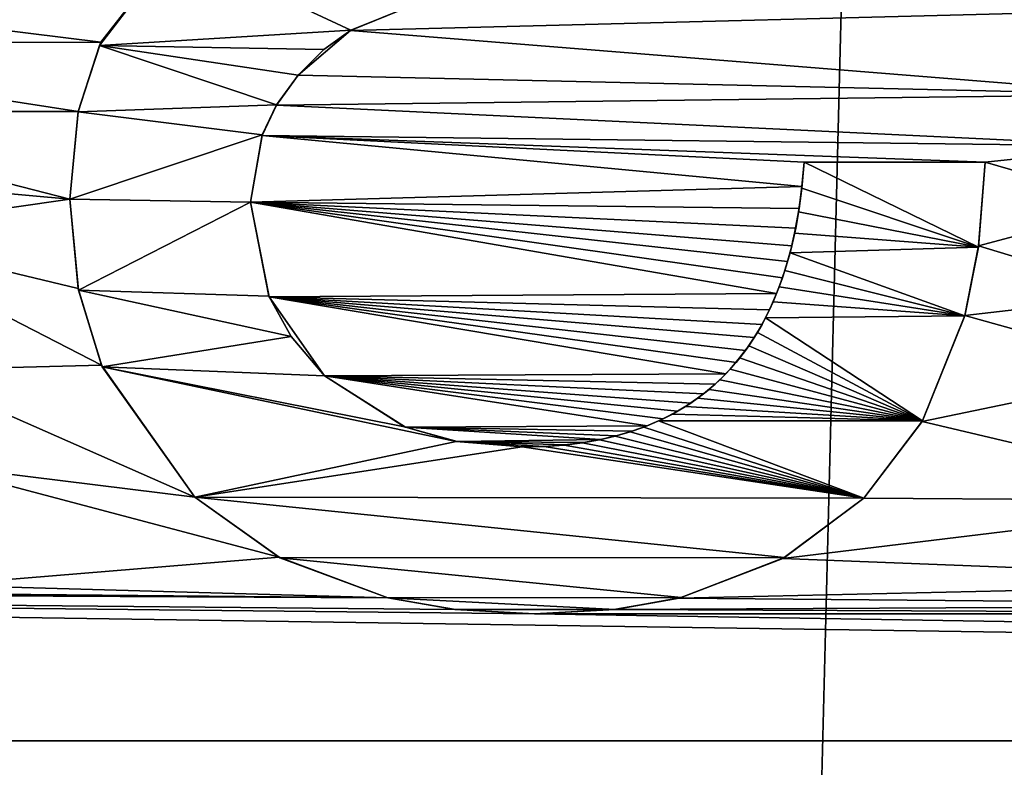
# Model space of a CAD drawing. Header units: millimetres. Extents: x -65 to 65, y -82 to 87.
# Tile 212 of 223: x -0.99 to 1.54, y 66.78 to 68.7. Entities that reach past the tile are written whole.
import ezdxf

# ---------------------------------------------------------------- set-up
doc = ezdxf.new("R2010")
doc.units = ezdxf.units.MM
doc.header["$LTSCALE"] = 101.851852
for name, color, linetype in [('1051', 7, 'CONTINUOUS'), ('1052', 7, 'CONTINUOUS'), ('1053', 7, 'CONTINUOUS'), ('1054', 7, 'CONTINUOUS'), ('1055', 7, 'CONTINUOUS'), ('1056', 7, 'CONTINUOUS'), ('1072', 7, 'CONTINUOUS'), ('1073', 7, 'CONTINUOUS'), ('1074', 7, 'CONTINUOUS'), ('1075', 7, 'CONTINUOUS'), ('1076', 7, 'CONTINUOUS'), ('812', 7, 'CONTINUOUS'), ('817', 7, 'CONTINUOUS'), ('845', 7, 'CONTINUOUS')]:
    doc.layers.add(name, color=color, linetype=linetype)

msp = doc.modelspace()

# ---------------------------------------------------------------- linework, layer by layer
at = {"layer": '1051', "linetype": 'CONTINUOUS'}
for points in [[(1.0241, 68.3335, 85), (1.4874, 68.3335, 85), (1.4874, 68.3335, 84.5), (1.0241, 68.3335, 85)], [(1.0241, 68.3335, 84.5), (1.0241, 68.3335, 85), (1.4874, 68.3335, 84.5), (1.0241, 68.3335, 84.5)]]:
    msp.add_3dface(points, dxfattribs=at)
at = {"layer": '1052', "linetype": 'CONTINUOUS'}
for points in [[(1.4706, 68.1191, 85), (1.4702, 68.1162, 84.5), (1.4874, 68.3335, 84.5), (1.4706, 68.1191, 85)], [(1.4874, 68.3335, 85), (1.4706, 68.1191, 85), (1.4874, 68.3335, 84.5), (1.4874, 68.3335, 85)], [(1.4355, 67.9411, 85), (1.4353, 67.94, 84.5), (1.4702, 68.1162, 84.5), (1.4355, 67.9411, 85)], [(1.4706, 68.1191, 85), (1.4355, 67.9411, 85), (1.4702, 68.1162, 84.5), (1.4706, 68.1191, 85)], [(1.4355, 67.9411, 85), (1.3264, 67.6688, 85), (1.4353, 67.94, 84.5), (1.4355, 67.9411, 85)], [(1.3264, 67.6688, 85), (1.3275, 67.6708, 84.5), (1.4353, 67.94, 84.5), (1.3264, 67.6688, 85)], [(1.3264, 67.6688, 85), (1.1768, 67.4728, 85), (1.3275, 67.6708, 84.5), (1.3264, 67.6688, 85)], [(1.1768, 67.4728, 85), (1.1768, 67.4728, 84.5), (1.3275, 67.6708, 84.5), (1.1768, 67.4728, 85)]]:
    msp.add_3dface(points, dxfattribs=at)
at = {"layer": '1053', "linetype": 'CONTINUOUS'}
for points in [[(1.1768, 67.4728, 85), (0.9695, 67.318, 85), (1.1768, 67.4728, 84.5), (1.1768, 67.4728, 85)], [(0.9695, 67.318, 85), (0.9739, 67.3204, 84.5), (1.1768, 67.4728, 84.5), (0.9695, 67.318, 85)], [(0.9695, 67.318, 85), (0.7037, 67.2169, 85), (0.709, 67.2182, 84.5), (0.9695, 67.318, 85)], [(0.9695, 67.318, 85), (0.709, 67.2182, 84.5), (0.9739, 67.3204, 84.5), (0.9695, 67.318, 85)], [(0.7037, 67.2169, 85), (0.536, 67.1875, 85), (0.5395, 67.1879, 84.5), (0.7037, 67.2169, 85)], [(0.7037, 67.2169, 85), (0.5395, 67.1879, 84.5), (0.709, 67.2182, 84.5), (0.7037, 67.2169, 85)], [(0.536, 67.1875, 85), (0.3327, 67.1763, 85), (0.5395, 67.1879, 84.5), (0.536, 67.1875, 85)], [(0.3327, 67.1763, 85), (0.3327, 67.1763, 84.5), (0.5395, 67.1879, 84.5), (0.3327, 67.1763, 85)]]:
    msp.add_3dface(points, dxfattribs=at)
at = {"layer": '1054', "linetype": 'CONTINUOUS'}
for points in [[(-0.3212, 67.3216, 85), (-0.537, 67.4757, 85), (-0.319, 67.3203, 84.5), (-0.3212, 67.3216, 85)], [(-0.537, 67.4757, 85), (-0.537, 67.4757, 84.5), (-0.319, 67.3203, 84.5), (-0.537, 67.4757, 85)], [(-0.0425, 67.2174, 85), (-0.3212, 67.3216, 85), (-0.0425, 67.2174, 84.5), (-0.0425, 67.2174, 85)], [(-0.3212, 67.3216, 85), (-0.319, 67.3203, 84.5), (-0.0425, 67.2174, 84.5), (-0.3212, 67.3216, 85)], [(0.1311, 67.1873, 85), (-0.0425, 67.2174, 85), (0.1291, 67.1875, 84.5), (0.1311, 67.1873, 85)], [(-0.0425, 67.2174, 85), (-0.0425, 67.2174, 84.5), (0.1291, 67.1875, 84.5), (-0.0425, 67.2174, 85)], [(0.1311, 67.1873, 85), (0.1291, 67.1875, 84.5), (0.3327, 67.1763, 84.5), (0.1311, 67.1873, 85)], [(0.3327, 67.1763, 85), (0.1311, 67.1873, 85), (0.3327, 67.1763, 84.5), (0.3327, 67.1763, 85)]]:
    msp.add_3dface(points, dxfattribs=at)
at = {"layer": '1055', "linetype": 'CONTINUOUS'}
for points in [[(-0.8363, 68.0098, 85), (-0.8578, 68.2385, 85), (-0.8355, 68.0057, 84.5), (-0.8363, 68.0098, 85)], [(-0.8578, 68.2385, 85), (-0.8578, 68.2385, 84.5), (-0.8355, 68.0057, 84.5), (-0.8578, 68.2385, 85)], [(-0.7766, 67.8138, 85), (-0.8363, 68.0098, 85), (-0.8355, 68.0057, 84.5), (-0.7766, 67.8138, 85)], [(-0.7766, 67.8138, 85), (-0.8355, 68.0057, 84.5), (-0.7747, 67.8094, 84.5), (-0.7766, 67.8138, 85)], [(-0.537, 67.4757, 85), (-0.7766, 67.8138, 85), (-0.537, 67.4757, 84.5), (-0.537, 67.4757, 85)], [(-0.7766, 67.8138, 85), (-0.7747, 67.8094, 84.5), (-0.537, 67.4757, 84.5), (-0.7766, 67.8138, 85)]]:
    msp.add_3dface(points, dxfattribs=at)
at = {"layer": '1056', "linetype": 'CONTINUOUS'}
for points in [[(-0.7776, 68.6412, 85), (-0.5777, 68.8917, 85), (-0.589, 68.8827, 84.5), (-0.7776, 68.6412, 85)], [(-0.7776, 68.6412, 85), (-0.589, 68.8827, 84.5), (-0.7815, 68.6326, 84.5), (-0.7776, 68.6412, 85)], [(-0.836, 68.4635, 85), (-0.7776, 68.6412, 85), (-0.7815, 68.6326, 84.5), (-0.836, 68.4635, 85)], [(-0.836, 68.4635, 85), (-0.7815, 68.6326, 84.5), (-0.8362, 68.4626, 84.5), (-0.836, 68.4635, 85)], [(-0.8578, 68.2385, 85), (-0.836, 68.4635, 85), (-0.8578, 68.2385, 84.5), (-0.8578, 68.2385, 85)], [(-0.836, 68.4635, 85), (-0.8362, 68.4626, 84.5), (-0.8578, 68.2385, 84.5), (-0.836, 68.4635, 85)]]:
    msp.add_3dface(points, dxfattribs=at)
at = {"layer": '1072', "linetype": 'CONTINUOUS'}
for points in [[(0.0196, 68.7351, 85), (-0.1387, 68.6713, 85), (0.0196, 68.7351, 84.5), (0.0196, 68.7351, 85)], [(-0.1387, 68.6713, 85), (-0.1377, 68.6719, 84.5), (0.0196, 68.7351, 84.5), (-0.1387, 68.6713, 85)], [(-0.1387, 68.6713, 85), (-0.2727, 68.5564, 85), (-0.207, 68.6219, 84.5), (-0.1387, 68.6713, 85)], [(-0.1387, 68.6713, 85), (-0.207, 68.6219, 84.5), (-0.1377, 68.6719, 84.5), (-0.1387, 68.6713, 85)], [(-0.2727, 68.5564, 85), (-0.2727, 68.5564, 84.5), (-0.207, 68.6219, 84.5), (-0.2727, 68.5564, 85)]]:
    msp.add_3dface(points, dxfattribs=at)
at = {"layer": '1073', "linetype": 'CONTINUOUS'}
for points in [[(-0.2727, 68.5564, 85), (-0.3279, 68.4799, 85), (-0.2727, 68.5564, 84.5), (-0.2727, 68.5564, 85)], [(-0.3279, 68.4799, 85), (-0.3276, 68.4804, 84.5), (-0.2727, 68.5564, 84.5), (-0.3279, 68.4799, 85)], [(-0.3279, 68.4799, 85), (-0.365, 68.4021, 85), (-0.3645, 68.4036, 84.5), (-0.3279, 68.4799, 85)], [(-0.3279, 68.4799, 85), (-0.3645, 68.4036, 84.5), (-0.3276, 68.4804, 84.5), (-0.3279, 68.4799, 85)], [(-0.365, 68.4021, 85), (-0.3944, 68.2313, 85), (-0.3645, 68.4036, 84.5), (-0.365, 68.4021, 85)], [(-0.3944, 68.2313, 85), (-0.3944, 68.2313, 84.5), (-0.3645, 68.4036, 84.5), (-0.3944, 68.2313, 85)]]:
    msp.add_3dface(points, dxfattribs=at)
at = {"layer": '1074', "linetype": 'CONTINUOUS'}
for points in [[(-0.3944, 68.2313, 85), (-0.3466, 67.9883, 85), (-0.3944, 68.2313, 84.5), (-0.3944, 68.2313, 85)], [(-0.3466, 67.9883, 85), (-0.3475, 67.9906, 84.5), (-0.3944, 68.2313, 84.5), (-0.3466, 67.9883, 85)], [(-0.3466, 67.9883, 85), (-0.2903, 67.8867, 84.5), (-0.3475, 67.9906, 84.5), (-0.3466, 67.9883, 85)], [(-0.3466, 67.9883, 85), (-0.2049, 67.7864, 85), (-0.2903, 67.8867, 84.5), (-0.3466, 67.9883, 85)], [(-0.2049, 67.7864, 85), (-0.2049, 67.7864, 84.5), (-0.2903, 67.8867, 84.5), (-0.2049, 67.7864, 85)]]:
    msp.add_3dface(points, dxfattribs=at)
at = {"layer": '1075', "linetype": 'CONTINUOUS'}
for points in [[(-0.2049, 67.7864, 85), (0.0027, 67.6543, 85), (-0.2049, 67.7864, 84.5), (-0.2049, 67.7864, 85)], [(0.0027, 67.6543, 85), (-0.0004, 67.6554, 84.5), (-0.2049, 67.7864, 84.5), (0.0027, 67.6543, 85)], [(0.0027, 67.6543, 85), (0.1326, 67.6184, 84.5), (-0.0004, 67.6554, 84.5), (0.0027, 67.6543, 85)], [(0.0027, 67.6543, 85), (0.135, 67.618, 85), (0.1326, 67.6184, 84.5), (0.0027, 67.6543, 85)], [(0.135, 67.618, 85), (0.3018, 67.604, 85), (0.1326, 67.6184, 84.5), (0.135, 67.618, 85)], [(0.3018, 67.604, 85), (0.3018, 67.604, 84.5), (0.1326, 67.6184, 84.5), (0.3018, 67.604, 85)]]:
    msp.add_3dface(points, dxfattribs=at)
at = {"layer": '1076', "linetype": 'CONTINUOUS'}
for points in [[(1.0184, 68.2712, 85), (1.0241, 68.3335, 85), (1.0179, 68.2669, 84.5), (1.0184, 68.2712, 85)], [(1.0241, 68.3335, 85), (1.0241, 68.3335, 84.5), (1.0179, 68.2669, 84.5), (1.0241, 68.3335, 85)], [(1.0112, 68.2149, 85), (1.0179, 68.2669, 84.5), (1.0098, 68.2062, 84.5), (1.0112, 68.2149, 85)], [(1.0112, 68.2149, 85), (1.0184, 68.2712, 85), (1.0179, 68.2669, 84.5), (1.0112, 68.2149, 85)], [(1.0023, 68.1648, 85), (1.0112, 68.2149, 85), (1.0098, 68.2062, 84.5), (1.0023, 68.1648, 85)], [(1.0023, 68.1648, 85), (1.0098, 68.2062, 84.5), (0.9996, 68.1515, 84.5), (1.0023, 68.1648, 85)], [(0.9925, 68.1196, 85), (1.0023, 68.1648, 85), (0.9996, 68.1515, 84.5), (0.9925, 68.1196, 85)], [(0.9925, 68.1196, 85), (0.9996, 68.1515, 84.5), (0.9878, 68.1015, 84.5), (0.9925, 68.1196, 85)], [(0.9816, 68.0789, 85), (0.9925, 68.1196, 85), (0.9878, 68.1015, 84.5), (0.9816, 68.0789, 85)], [(0.9816, 68.0789, 85), (0.9878, 68.1015, 84.5), (0.9746, 68.056, 84.5), (0.9816, 68.0789, 85)], [(0.9683, 68.0373, 85), (0.9816, 68.0789, 85), (0.9746, 68.056, 84.5), (0.9683, 68.0373, 85)], [(0.9533, 67.9969, 85), (0.9683, 68.0373, 85), (0.9601, 68.0143, 84.5), (0.9533, 67.9969, 85)], [(0.9683, 68.0373, 85), (0.9746, 68.056, 84.5), (0.9601, 68.0143, 84.5), (0.9683, 68.0373, 85)], [(0.9533, 67.9969, 85), (0.9601, 68.0143, 84.5), (0.9445, 67.9759, 84.5), (0.9533, 67.9969, 85)], [(0.9351, 67.9554, 85), (0.9533, 67.9969, 85), (0.9445, 67.9759, 84.5), (0.9351, 67.9554, 85)], [(0.9351, 67.9554, 85), (0.9445, 67.9759, 84.5), (0.925, 67.935, 84.5), (0.9351, 67.9554, 85)], [(0.916, 67.918, 85), (0.925, 67.935, 84.5), (0.9042, 67.8976, 84.5), (0.916, 67.918, 85)], [(0.916, 67.918, 85), (0.9351, 67.9554, 85), (0.925, 67.935, 84.5), (0.916, 67.918, 85)], [(0.8958, 67.8841, 85), (0.916, 67.918, 85), (0.9042, 67.8976, 84.5), (0.8958, 67.8841, 85)], [(0.8736, 67.8514, 85), (0.8958, 67.8841, 85), (0.8821, 67.8633, 84.5), (0.8736, 67.8514, 85)], [(0.8958, 67.8841, 85), (0.9042, 67.8976, 84.5), (0.8821, 67.8633, 84.5), (0.8958, 67.8841, 85)], [(0.8736, 67.8514, 85), (0.8821, 67.8633, 84.5), (0.8587, 67.8319, 84.5), (0.8736, 67.8514, 85)], [(0.8494, 67.8206, 85), (0.8587, 67.8319, 84.5), (0.834, 67.8029, 84.5), (0.8494, 67.8206, 85)], [(0.8494, 67.8206, 85), (0.8736, 67.8514, 85), (0.8587, 67.8319, 84.5), (0.8494, 67.8206, 85)], [(0.8233, 67.7916, 85), (0.8494, 67.8206, 85), (0.834, 67.8029, 84.5), (0.8233, 67.7916, 85)], [(0.7956, 67.7648, 85), (0.8233, 67.7916, 85), (0.8078, 67.7761, 84.5), (0.7956, 67.7648, 85)], [(0.8233, 67.7916, 85), (0.834, 67.8029, 84.5), (0.8078, 67.7761, 84.5), (0.8233, 67.7916, 85)], [(0.7657, 67.7397, 85), (0.7956, 67.7648, 85), (0.7802, 67.7515, 84.5), (0.7657, 67.7397, 85)], [(0.7956, 67.7648, 85), (0.8078, 67.7761, 84.5), (0.7802, 67.7515, 84.5), (0.7956, 67.7648, 85)], [(0.7336, 67.7166, 85), (0.7657, 67.7397, 85), (0.7509, 67.7286, 84.5), (0.7336, 67.7166, 85)], [(0.7657, 67.7397, 85), (0.7802, 67.7515, 84.5), (0.7509, 67.7286, 84.5), (0.7657, 67.7397, 85)], [(0.6996, 67.6955, 85), (0.7198, 67.7076, 84.5), (0.6866, 67.6883, 84.5), (0.6996, 67.6955, 85)], [(0.6996, 67.6955, 85), (0.7336, 67.7166, 85), (0.7198, 67.7076, 84.5), (0.6996, 67.6955, 85)], [(0.7336, 67.7166, 85), (0.7509, 67.7286, 84.5), (0.7198, 67.7076, 84.5), (0.7336, 67.7166, 85)], [(0.6625, 67.6761, 85), (0.6866, 67.6883, 84.5), (0.6511, 67.6707, 84.5), (0.6625, 67.6761, 85)], [(0.6625, 67.6761, 85), (0.6996, 67.6955, 85), (0.6866, 67.6883, 84.5), (0.6625, 67.6761, 85)], [(0.5826, 67.6443, 85), (0.6217, 67.6582, 85), (0.6129, 67.6548, 84.5), (0.5826, 67.6443, 85)], [(0.6217, 67.6582, 85), (0.6511, 67.6707, 84.5), (0.6129, 67.6548, 84.5), (0.6217, 67.6582, 85)], [(0.6217, 67.6582, 85), (0.6625, 67.6761, 85), (0.6511, 67.6707, 84.5), (0.6217, 67.6582, 85)], [(0.5021, 67.6229, 85), (0.5401, 67.6318, 84.5), (0.4998, 67.6225, 84.5), (0.5021, 67.6229, 85)], [(0.5021, 67.6229, 85), (0.5422, 67.6323, 85), (0.5401, 67.6318, 84.5), (0.5021, 67.6229, 85)], [(0.5422, 67.6323, 85), (0.5778, 67.6426, 84.5), (0.5401, 67.6318, 84.5), (0.5422, 67.6323, 85)], [(0.5422, 67.6323, 85), (0.5826, 67.6443, 85), (0.5778, 67.6426, 84.5), (0.5422, 67.6323, 85)], [(0.5826, 67.6443, 85), (0.6129, 67.6548, 84.5), (0.5778, 67.6426, 84.5), (0.5826, 67.6443, 85)], [(0.3018, 67.604, 85), (0.3589, 67.6055, 85), (0.3018, 67.604, 84.5), (0.3018, 67.604, 85)], [(0.3589, 67.6055, 85), (0.3575, 67.6054, 84.5), (0.3018, 67.604, 84.5), (0.3589, 67.6055, 85)], [(0.3589, 67.6055, 85), (0.409, 67.609, 84.5), (0.3575, 67.6054, 84.5), (0.3589, 67.6055, 85)], [(0.3589, 67.6055, 85), (0.4112, 67.6093, 85), (0.409, 67.609, 84.5), (0.3589, 67.6055, 85)], [(0.4112, 67.6093, 85), (0.4561, 67.6149, 84.5), (0.409, 67.609, 84.5), (0.4112, 67.6093, 85)], [(0.4112, 67.6093, 85), (0.4586, 67.6152, 85), (0.4561, 67.6149, 84.5), (0.4112, 67.6093, 85)], [(0.4586, 67.6152, 85), (0.4998, 67.6225, 84.5), (0.4561, 67.6149, 84.5), (0.4586, 67.6152, 85)], [(0.4586, 67.6152, 85), (0.5021, 67.6229, 85), (0.4998, 67.6225, 84.5), (0.4586, 67.6152, 85)]]:
    msp.add_3dface(points, dxfattribs=at)
at = {"layer": '812', "linetype": 'CONTINUOUS'}
for points in [[(1.586, 86.9805, 87.5), (-1.9079, 86.9718, 87.5), (0, 24.95, 87.5), (1.586, 86.9805, 87.5)], [(1.933, 24.8606, 87.5), (1.586, 86.9805, 87.5), (0, 24.95, 87.5), (1.933, 24.8606, 87.5)], [(0, 24.95, 87.5), (-1.9079, 86.9718, 87.5), (-1.933, 24.8606, 87.5), (0, 24.95, 87.5)]]:
    msp.add_3dface(points, dxfattribs=at)
at = {"layer": '817', "linetype": 'CONTINUOUS'}
for points in [[(-0.5777, 68.8917, 85), (-0.7776, 68.6412, 85), (-2.2956, 68.8295, 85), (-0.5777, 68.8917, 85)], [(-2.2956, 68.8295, 85), (-0.7776, 68.6412, 85), (-1.9734, 68.639, 85), (-2.2956, 68.8295, 85)], [(0.0196, 68.7351, 85), (1.9988, 68.7252, 85), (-0.1387, 68.6713, 85), (0.0196, 68.7351, 85)], [(1.9988, 68.7252, 85), (1.902, 68.5068, 85), (-0.1387, 68.6713, 85), (1.9988, 68.7252, 85)], [(-0.1387, 68.6713, 85), (1.902, 68.5068, 85), (-0.2727, 68.5564, 85), (-0.1387, 68.6713, 85)], [(-0.7776, 68.6412, 85), (-0.836, 68.4635, 85), (-1.9734, 68.639, 85), (-0.7776, 68.6412, 85)], [(-1.9734, 68.639, 85), (-0.836, 68.4635, 85), (-1.7329, 68.4635, 85), (-1.9734, 68.639, 85)], [(-0.2727, 68.5564, 85), (1.902, 68.5068, 85), (-0.3279, 68.4799, 85), (-0.2727, 68.5564, 85)], [(1.902, 68.5068, 85), (1.875, 68.3749, 85), (-0.3279, 68.4799, 85), (1.902, 68.5068, 85)], [(-0.836, 68.4635, 85), (-0.8578, 68.2385, 85), (-1.7329, 68.4635, 85), (-0.836, 68.4635, 85)], [(-1.7329, 68.4635, 85), (-0.8578, 68.2385, 85), (-1.559, 68.302, 85), (-1.7329, 68.4635, 85)], [(-0.3279, 68.4799, 85), (1.875, 68.3749, 85), (-0.365, 68.4021, 85), (-0.3279, 68.4799, 85)], [(-0.3944, 68.2313, 85), (-0.365, 68.4021, 85), (1.0184, 68.2712, 85), (-0.3944, 68.2313, 85)], [(1.875, 68.3749, 85), (1.4874, 68.3335, 85), (-0.365, 68.4021, 85), (1.875, 68.3749, 85)], [(1.4874, 68.3335, 85), (1.0241, 68.3335, 85), (-0.365, 68.4021, 85), (1.4874, 68.3335, 85)], [(-0.365, 68.4021, 85), (1.0241, 68.3335, 85), (1.0184, 68.2712, 85), (-0.365, 68.4021, 85)], [(1.875, 68.3749, 85), (1.8652, 68.2242, 85), (1.4874, 68.3335, 85), (1.875, 68.3749, 85)], [(1.4874, 68.3335, 85), (1.8652, 68.2242, 85), (1.4706, 68.1191, 85), (1.4874, 68.3335, 85)], [(-1.559, 68.302, 85), (-0.8578, 68.2385, 85), (-1.4405, 68.1549, 85), (-1.559, 68.302, 85)], [(1.0112, 68.2149, 85), (-0.3944, 68.2313, 85), (1.0184, 68.2712, 85), (1.0112, 68.2149, 85)], [(-0.8578, 68.2385, 85), (-0.8363, 68.0098, 85), (-1.4405, 68.1549, 85), (-0.8578, 68.2385, 85)], [(-0.3466, 67.9883, 85), (-0.3944, 68.2313, 85), (0.9533, 67.9969, 85), (-0.3466, 67.9883, 85)], [(0.9533, 67.9969, 85), (-0.3944, 68.2313, 85), (0.9683, 68.0373, 85), (0.9533, 67.9969, 85)], [(0.9683, 68.0373, 85), (-0.3944, 68.2313, 85), (0.9816, 68.0789, 85), (0.9683, 68.0373, 85)], [(0.9816, 68.0789, 85), (-0.3944, 68.2313, 85), (0.9925, 68.1196, 85), (0.9816, 68.0789, 85)], [(0.9925, 68.1196, 85), (-0.3944, 68.2313, 85), (1.0023, 68.1648, 85), (0.9925, 68.1196, 85)], [(1.0023, 68.1648, 85), (-0.3944, 68.2313, 85), (1.0112, 68.2149, 85), (1.0023, 68.1648, 85)], [(1.8652, 68.2242, 85), (1.887, 67.993, 85), (1.4706, 68.1191, 85), (1.8652, 68.2242, 85)], [(-0.8363, 68.0098, 85), (-0.7766, 67.8138, 85), (-1.4405, 68.1549, 85), (-0.8363, 68.0098, 85)], [(-1.4405, 68.1549, 85), (-0.7766, 67.8138, 85), (-1.2756, 67.8004, 85), (-1.4405, 68.1549, 85)], [(1.4706, 68.1191, 85), (1.887, 67.993, 85), (1.4355, 67.9411, 85), (1.4706, 68.1191, 85)], [(0.9351, 67.9554, 85), (-0.3466, 67.9883, 85), (0.9533, 67.9969, 85), (0.9351, 67.9554, 85)], [(-0.2049, 67.7864, 85), (-0.3466, 67.9883, 85), (0.8233, 67.7916, 85), (-0.2049, 67.7864, 85)], [(0.8233, 67.7916, 85), (-0.3466, 67.9883, 85), (0.8494, 67.8206, 85), (0.8233, 67.7916, 85)], [(0.8494, 67.8206, 85), (-0.3466, 67.9883, 85), (0.8736, 67.8514, 85), (0.8494, 67.8206, 85)], [(0.8736, 67.8514, 85), (-0.3466, 67.9883, 85), (0.8958, 67.8841, 85), (0.8736, 67.8514, 85)], [(0.8958, 67.8841, 85), (-0.3466, 67.9883, 85), (0.916, 67.918, 85), (0.8958, 67.8841, 85)], [(0.916, 67.918, 85), (-0.3466, 67.9883, 85), (0.9351, 67.9554, 85), (0.916, 67.918, 85)], [(1.887, 67.993, 85), (1.947, 67.7978, 85), (1.4355, 67.9411, 85), (1.887, 67.993, 85)], [(1.4355, 67.9411, 85), (1.947, 67.7978, 85), (1.3264, 67.6688, 85), (1.4355, 67.9411, 85)], [(-0.7766, 67.8138, 85), (-0.537, 67.4757, 85), (-1.2756, 67.8004, 85), (-0.7766, 67.8138, 85)], [(-1.2756, 67.8004, 85), (-0.537, 67.4757, 85), (-1.2211, 67.5596, 85), (-1.2756, 67.8004, 85)], [(0.7956, 67.7648, 85), (-0.2049, 67.7864, 85), (0.8233, 67.7916, 85), (0.7956, 67.7648, 85)], [(0.0027, 67.6543, 85), (-0.2049, 67.7864, 85), (0.6217, 67.6582, 85), (0.0027, 67.6543, 85)], [(0.6217, 67.6582, 85), (-0.2049, 67.7864, 85), (0.6625, 67.6761, 85), (0.6217, 67.6582, 85)], [(0.6625, 67.6761, 85), (-0.2049, 67.7864, 85), (0.6996, 67.6955, 85), (0.6625, 67.6761, 85)], [(0.6996, 67.6955, 85), (-0.2049, 67.7864, 85), (0.7336, 67.7166, 85), (0.6996, 67.6955, 85)], [(0.7336, 67.7166, 85), (-0.2049, 67.7864, 85), (0.7657, 67.7397, 85), (0.7336, 67.7166, 85)], [(0.7657, 67.7397, 85), (-0.2049, 67.7864, 85), (0.7956, 67.7648, 85), (0.7657, 67.7397, 85)], [(1.947, 67.7978, 85), (2.186, 67.4662, 85), (1.3264, 67.6688, 85), (1.947, 67.7978, 85)], [(0.5826, 67.6443, 85), (0.0027, 67.6543, 85), (0.6217, 67.6582, 85), (0.5826, 67.6443, 85)], [(1.3264, 67.6688, 85), (2.186, 67.4662, 85), (1.1768, 67.4728, 85), (1.3264, 67.6688, 85)], [(0.135, 67.618, 85), (0.0027, 67.6543, 85), (0.5021, 67.6229, 85), (0.135, 67.618, 85)], [(0.5021, 67.6229, 85), (0.0027, 67.6543, 85), (0.5422, 67.6323, 85), (0.5021, 67.6229, 85)], [(0.5422, 67.6323, 85), (0.0027, 67.6543, 85), (0.5826, 67.6443, 85), (0.5422, 67.6323, 85)], [(0.4586, 67.6152, 85), (0.135, 67.618, 85), (0.5021, 67.6229, 85), (0.4586, 67.6152, 85)], [(0.3018, 67.604, 85), (0.135, 67.618, 85), (0.3589, 67.6055, 85), (0.3018, 67.604, 85)], [(0.3589, 67.6055, 85), (0.135, 67.618, 85), (0.4112, 67.6093, 85), (0.3589, 67.6055, 85)], [(0.4112, 67.6093, 85), (0.135, 67.618, 85), (0.4586, 67.6152, 85), (0.4112, 67.6093, 85)], [(-0.537, 67.4757, 85), (-0.3212, 67.3216, 85), (-1.2211, 67.5596, 85), (-0.537, 67.4757, 85)], [(-1.2211, 67.5596, 85), (-0.3212, 67.3216, 85), (-1.1928, 67.25, 85), (-1.2211, 67.5596, 85)], [(1.1768, 67.4728, 85), (2.186, 67.4662, 85), (0.9695, 67.318, 85), (1.1768, 67.4728, 85)], [(2.186, 67.4662, 85), (2.5276, 67.2578, 85), (0.9695, 67.318, 85), (2.186, 67.4662, 85)], [(-0.3212, 67.3216, 85), (-0.0425, 67.2174, 85), (-1.1928, 67.25, 85), (-0.3212, 67.3216, 85)], [(0.9695, 67.318, 85), (2.5276, 67.2578, 85), (0.7037, 67.2169, 85), (0.9695, 67.318, 85)], [(2.5276, 67.2578, 85), (2.7481, 67.1984, 85), (0.7037, 67.2169, 85), (2.5276, 67.2578, 85)], [(20.2639, 66.8512, 85), (-20.2639, 66.8512, 85), (-6.558, 67.25, 85), (20.2639, 66.8512, 85)], [(0.3327, 67.1763, 85), (20.2639, 66.8512, 85), (-6.558, 67.25, 85), (0.3327, 67.1763, 85)], [(0.1311, 67.1873, 85), (0.3327, 67.1763, 85), (-6.558, 67.25, 85), (0.1311, 67.1873, 85)], [(-0.0425, 67.2174, 85), (0.1311, 67.1873, 85), (-6.558, 67.25, 85), (-0.0425, 67.2174, 85)], [(-3.8255, 67.25, 85), (-0.0425, 67.2174, 85), (-6.558, 67.25, 85), (-3.8255, 67.25, 85)], [(-3.519, 67.25, 85), (-0.0425, 67.2174, 85), (-3.8255, 67.25, 85), (-3.519, 67.25, 85)], [(-1.1928, 67.25, 85), (-0.0425, 67.2174, 85), (-3.519, 67.25, 85), (-1.1928, 67.25, 85)], [(0.7037, 67.2169, 85), (2.7481, 67.1984, 85), (0.536, 67.1875, 85), (0.7037, 67.2169, 85)], [(0.536, 67.1875, 85), (3.0153, 67.1763, 85), (0.3327, 67.1763, 85), (0.536, 67.1875, 85)], [(3.0153, 67.1763, 85), (20.2639, 66.8512, 85), (0.3327, 67.1763, 85), (3.0153, 67.1763, 85)], [(2.7481, 67.1984, 85), (3.0153, 67.1763, 85), (0.536, 67.1875, 85), (2.7481, 67.1984, 85)], [(20.2639, 66.8512, 85), (19.8458, 66.1269, 85), (-20.2639, 66.8512, 85), (20.2639, 66.8512, 85)], [(-20.2639, 66.8512, 85), (19.8458, 66.1269, 85), (-19.8458, 66.1269, 85), (-20.2639, 66.8512, 85)]]:
    msp.add_3dface(points, dxfattribs=at)
at = {"layer": '845', "linetype": 'CONTINUOUS'}
for points in [[(-0.589, 68.8827, 84.5), (-0.1377, 68.6719, 84.5), (-0.7815, 68.6326, 84.5), (-0.589, 68.8827, 84.5)], [(0.0196, 68.7351, 84.5), (-0.1377, 68.6719, 84.5), (-0.589, 68.8827, 84.5), (0.0196, 68.7351, 84.5)], [(-0.1377, 68.6719, 84.5), (-0.207, 68.6219, 84.5), (-0.7815, 68.6326, 84.5), (-0.1377, 68.6719, 84.5)], [(-0.7815, 68.6326, 84.5), (-0.3276, 68.4804, 84.5), (-0.8362, 68.4626, 84.5), (-0.7815, 68.6326, 84.5)], [(-0.2727, 68.5564, 84.5), (-0.3276, 68.4804, 84.5), (-0.7815, 68.6326, 84.5), (-0.2727, 68.5564, 84.5)], [(-0.207, 68.6219, 84.5), (-0.2727, 68.5564, 84.5), (-0.7815, 68.6326, 84.5), (-0.207, 68.6219, 84.5)], [(-0.8362, 68.4626, 84.5), (-0.3645, 68.4036, 84.5), (-0.8578, 68.2385, 84.5), (-0.8362, 68.4626, 84.5)], [(-0.3276, 68.4804, 84.5), (-0.3645, 68.4036, 84.5), (-0.8362, 68.4626, 84.5), (-0.3276, 68.4804, 84.5)], [(-0.3645, 68.4036, 84.5), (-0.3944, 68.2313, 84.5), (-0.8578, 68.2385, 84.5), (-0.3645, 68.4036, 84.5)], [(1.0179, 68.2669, 84.5), (1.0241, 68.3335, 84.5), (1.4702, 68.1162, 84.5), (1.0179, 68.2669, 84.5)], [(1.4702, 68.1162, 84.5), (1.0241, 68.3335, 84.5), (1.4874, 68.3335, 84.5), (1.4702, 68.1162, 84.5)], [(1.0098, 68.2062, 84.5), (1.0179, 68.2669, 84.5), (1.4702, 68.1162, 84.5), (1.0098, 68.2062, 84.5)], [(-0.8578, 68.2385, 84.5), (-0.3944, 68.2313, 84.5), (-0.8355, 68.0057, 84.5), (-0.8578, 68.2385, 84.5)], [(-0.3944, 68.2313, 84.5), (-0.3475, 67.9906, 84.5), (-0.8355, 68.0057, 84.5), (-0.3944, 68.2313, 84.5)], [(0.9996, 68.1515, 84.5), (1.0098, 68.2062, 84.5), (1.4702, 68.1162, 84.5), (0.9996, 68.1515, 84.5)], [(0.9878, 68.1015, 84.5), (0.9996, 68.1515, 84.5), (1.4702, 68.1162, 84.5), (0.9878, 68.1015, 84.5)], [(1.4353, 67.94, 84.5), (0.9878, 68.1015, 84.5), (1.4702, 68.1162, 84.5), (1.4353, 67.94, 84.5)], [(0.9746, 68.056, 84.5), (0.9878, 68.1015, 84.5), (1.4353, 67.94, 84.5), (0.9746, 68.056, 84.5)], [(0.9601, 68.0143, 84.5), (0.9746, 68.056, 84.5), (1.4353, 67.94, 84.5), (0.9601, 68.0143, 84.5)], [(0.9445, 67.9759, 84.5), (0.9601, 68.0143, 84.5), (1.4353, 67.94, 84.5), (0.9445, 67.9759, 84.5)], [(-0.3475, 67.9906, 84.5), (-0.2903, 67.8867, 84.5), (-0.8355, 68.0057, 84.5), (-0.3475, 67.9906, 84.5)], [(-0.8355, 68.0057, 84.5), (-0.2903, 67.8867, 84.5), (-0.7747, 67.8094, 84.5), (-0.8355, 68.0057, 84.5)], [(0.925, 67.935, 84.5), (0.9445, 67.9759, 84.5), (1.4353, 67.94, 84.5), (0.925, 67.935, 84.5)], [(0.9042, 67.8976, 84.5), (0.925, 67.935, 84.5), (1.3275, 67.6708, 84.5), (0.9042, 67.8976, 84.5)], [(1.3275, 67.6708, 84.5), (0.925, 67.935, 84.5), (1.4353, 67.94, 84.5), (1.3275, 67.6708, 84.5)], [(-0.2903, 67.8867, 84.5), (-0.2049, 67.7864, 84.5), (-0.7747, 67.8094, 84.5), (-0.2903, 67.8867, 84.5)], [(0.8821, 67.8633, 84.5), (0.9042, 67.8976, 84.5), (1.3275, 67.6708, 84.5), (0.8821, 67.8633, 84.5)], [(0.8587, 67.8319, 84.5), (0.8821, 67.8633, 84.5), (1.3275, 67.6708, 84.5), (0.8587, 67.8319, 84.5)], [(0.834, 67.8029, 84.5), (0.8587, 67.8319, 84.5), (1.3275, 67.6708, 84.5), (0.834, 67.8029, 84.5)], [(-0.0004, 67.6554, 84.5), (0.1326, 67.6184, 84.5), (-0.7747, 67.8094, 84.5), (-0.0004, 67.6554, 84.5)], [(-0.7747, 67.8094, 84.5), (0.1326, 67.6184, 84.5), (-0.537, 67.4757, 84.5), (-0.7747, 67.8094, 84.5)], [(-0.2049, 67.7864, 84.5), (-0.0004, 67.6554, 84.5), (-0.7747, 67.8094, 84.5), (-0.2049, 67.7864, 84.5)], [(0.8078, 67.7761, 84.5), (0.834, 67.8029, 84.5), (1.3275, 67.6708, 84.5), (0.8078, 67.7761, 84.5)], [(0.7802, 67.7515, 84.5), (0.8078, 67.7761, 84.5), (1.3275, 67.6708, 84.5), (0.7802, 67.7515, 84.5)], [(0.7509, 67.7286, 84.5), (0.7802, 67.7515, 84.5), (1.3275, 67.6708, 84.5), (0.7509, 67.7286, 84.5)], [(0.6866, 67.6883, 84.5), (0.7198, 67.7076, 84.5), (1.3275, 67.6708, 84.5), (0.6866, 67.6883, 84.5)], [(0.7198, 67.7076, 84.5), (0.7509, 67.7286, 84.5), (1.3275, 67.6708, 84.5), (0.7198, 67.7076, 84.5)], [(0.6511, 67.6707, 84.5), (0.6866, 67.6883, 84.5), (1.3275, 67.6708, 84.5), (0.6511, 67.6707, 84.5)], [(0.6129, 67.6548, 84.5), (0.6511, 67.6707, 84.5), (1.1768, 67.4728, 84.5), (0.6129, 67.6548, 84.5)], [(1.1768, 67.4728, 84.5), (0.6511, 67.6707, 84.5), (1.3275, 67.6708, 84.5), (1.1768, 67.4728, 84.5)], [(0.4998, 67.6225, 84.5), (0.5401, 67.6318, 84.5), (1.1768, 67.4728, 84.5), (0.4998, 67.6225, 84.5)], [(0.5401, 67.6318, 84.5), (0.5778, 67.6426, 84.5), (1.1768, 67.4728, 84.5), (0.5401, 67.6318, 84.5)], [(0.5778, 67.6426, 84.5), (0.6129, 67.6548, 84.5), (1.1768, 67.4728, 84.5), (0.5778, 67.6426, 84.5)], [(0.1326, 67.6184, 84.5), (0.3018, 67.604, 84.5), (-0.537, 67.4757, 84.5), (0.1326, 67.6184, 84.5)], [(0.3018, 67.604, 84.5), (0.3575, 67.6054, 84.5), (1.1768, 67.4728, 84.5), (0.3018, 67.604, 84.5)], [(0.3575, 67.6054, 84.5), (0.409, 67.609, 84.5), (1.1768, 67.4728, 84.5), (0.3575, 67.6054, 84.5)], [(0.409, 67.609, 84.5), (0.4561, 67.6149, 84.5), (1.1768, 67.4728, 84.5), (0.409, 67.609, 84.5)], [(0.4561, 67.6149, 84.5), (0.4998, 67.6225, 84.5), (1.1768, 67.4728, 84.5), (0.4561, 67.6149, 84.5)], [(-0.537, 67.4757, 84.5), (0.3018, 67.604, 84.5), (1.1768, 67.4728, 84.5), (-0.537, 67.4757, 84.5)], [(-0.319, 67.3203, 84.5), (-0.537, 67.4757, 84.5), (0.9739, 67.3204, 84.5), (-0.319, 67.3203, 84.5)], [(0.9739, 67.3204, 84.5), (-0.537, 67.4757, 84.5), (1.1768, 67.4728, 84.5), (0.9739, 67.3204, 84.5)], [(0.709, 67.2182, 84.5), (-0.319, 67.3203, 84.5), (0.9739, 67.3204, 84.5), (0.709, 67.2182, 84.5)], [(-0.0425, 67.2174, 84.5), (-0.319, 67.3203, 84.5), (0.709, 67.2182, 84.5), (-0.0425, 67.2174, 84.5)], [(0.5395, 67.1879, 84.5), (-0.0425, 67.2174, 84.5), (0.709, 67.2182, 84.5), (0.5395, 67.1879, 84.5)], [(0.1291, 67.1875, 84.5), (-0.0425, 67.2174, 84.5), (0.5395, 67.1879, 84.5), (0.1291, 67.1875, 84.5)], [(0.3327, 67.1763, 84.5), (0.1291, 67.1875, 84.5), (0.5395, 67.1879, 84.5), (0.3327, 67.1763, 84.5)]]:
    msp.add_3dface(points, dxfattribs=at)

doc.saveas('drawing.dxf')
